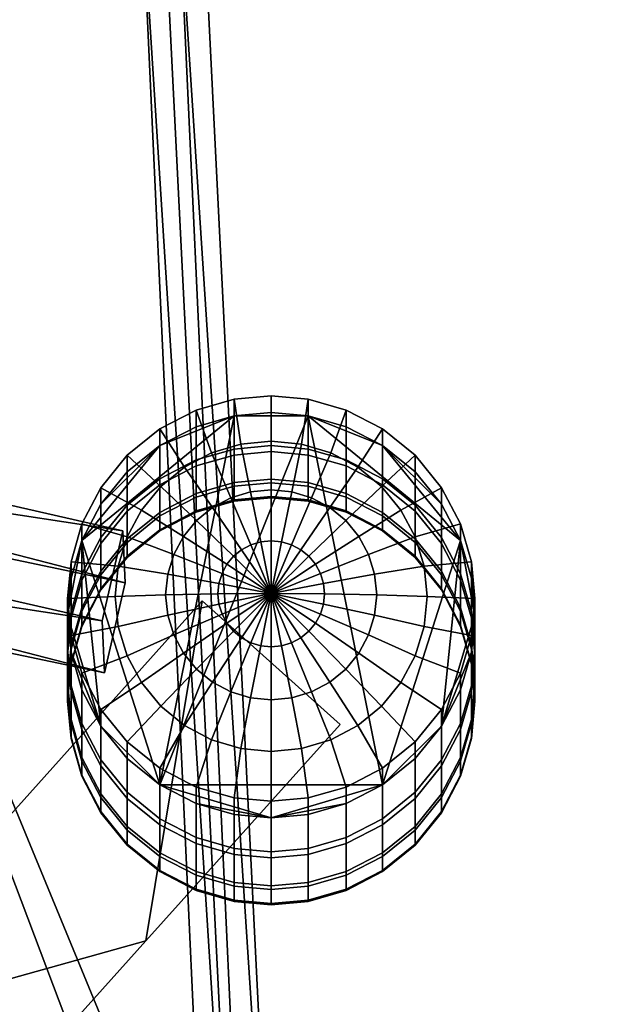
# Model space of a CAD drawing. Header units: millimetres. Extents: x -510 to 510, y -310 to 310.
# Tile 49 of 50: x 478 to 510, y 204 to 257. Entities that reach past the tile are written whole.
import ezdxf

# ---------------------------------------------------------------- set-up
doc = ezdxf.new("R2010")
doc.units = ezdxf.units.MM
for name, color, linetype in [('podnoz', 7, 'Continuous'), ('podnoz dopl', 250, 'Continuous'), ('podnoz kce', 7, 'Continuous')]:
    doc.layers.add(name, color=color, linetype=linetype)

msp = doc.modelspace()

# ---------------------------------------------------------------- meshes
at = {"layer": 'podnoz'}
mesh = msp.add_polyface(dxfattribs=at)
corners = [(420.271, 235.923, 560.546), (420.325, 234.631, 539.586), (456.637, 228.3, 572.165), (482.99, 221.495, 559.608), (456.554, 230.293, 604.493), (482.875, 224.289, 604.931), (457.669, 235.158, 604.196), (456.554, 230.293, 604.493), (482.875, 224.289, 604.931), (483.99, 229.154, 604.634), (457.752, 233.165, 571.868), (456.637, 228.3, 572.165), (456.554, 230.293, 604.493), (457.669, 235.158, 604.196), (421.386, 240.788, 560.249), (420.271, 235.923, 560.546), (456.637, 228.3, 572.165), (457.752, 233.165, 571.868), (421.439, 239.496, 539.288), (420.325, 234.631, 539.586), (420.271, 235.923, 560.546), (421.386, 240.788, 560.249), (484.105, 226.36, 559.311), (482.99, 221.495, 559.608), (420.325, 234.631, 539.586), (421.439, 239.496, 539.288), (421.386, 240.788, 560.249), (457.752, 233.165, 571.868), (421.439, 239.496, 539.288), (484.105, 226.36, 559.311), (457.669, 235.158, 604.196), (483.99, 229.154, 604.634), (481.184, 224.788, 572.913), (481, 222.791, 573.046), (481, 225.5, 607), (481.184, 227.493, 606.815), (481.772, 226.831, 572.776), (481.772, 229.532, 606.626), (481.184, 220.793, 573.179), (481.772, 218.75, 573.316), (481.772, 221.468, 607.374), (481.184, 223.507, 607.185), (481.184, 222.961, 538.952), (481, 220.961, 539.033), (481.772, 225.007, 538.868), (481.184, 218.961, 539.115), (481.184, 222.015, 504.955), (481, 220.014, 504.984), (481.772, 224.062, 504.924), (481.184, 218.012, 505.014), (481.184, 221.949, 470.944), (481, 219.948, 470.922), (481.772, 223.997, 470.967), (481.184, 222.765, 436.944), (481, 220.765, 436.87), (481.772, 224.811, 437.02), (481.184, 224.461, 402.976), (481, 222.463, 402.851), (481.772, 226.504, 403.105), (481.184, 220.465, 402.725), (481.184, 218.765, 436.796), (481.184, 226.597, 374.846), (481, 224.603, 374.668), (481.772, 228.636, 375.027), (481.184, 222.609, 374.491), (481.772, 220.57, 374.31), (481.772, 218.422, 402.596), (481.772, 228.636, 375.027), (481, 224.603, 374.668), (481.184, 226.597, 374.846)]
mesh.append_faces([[corners[k] for k in face] for face in [(0, 1, 2, 2), (3, 2, 1, 1), (4, 2, 5, 5), (3, 5, 2, 2), (6, 7, 8, 9), (10, 11, 12, 13), (14, 15, 16, 17), (18, 19, 20, 21), (22, 23, 24, 25), (26, 27, 28, 28), (29, 28, 27, 27), (30, 31, 27, 27), (29, 27, 31, 31), (32, 33, 34, 35), (36, 32, 35, 37), (38, 39, 40, 41), (33, 38, 41, 34), (42, 43, 33, 32), (44, 42, 32, 36), (43, 45, 38, 33), (46, 47, 43, 42), (48, 46, 42, 44), (47, 49, 45, 43), (50, 51, 47, 46), (52, 50, 46, 48), (53, 54, 51, 50), (55, 53, 50, 52), (56, 57, 54, 53), (58, 56, 53, 55), (57, 59, 60, 54), (61, 62, 57, 56), (63, 61, 56, 58), (64, 65, 66, 59), (62, 64, 59, 57), (67, 68, 69, 69)]])
mesh = msp.add_polyface(dxfattribs=at)
corners = [(487.951, 232.995, 572.365), (485.981, 231.977, 572.433), (485.981, 234.667, 606.149), (487.951, 235.684, 606.054), (489.999, 233.583, 572.325), (489.999, 236.27, 606), (492, 233.766, 572.313), (492, 236.453, 605.983), (487.951, 231.18, 538.616), (485.981, 230.161, 538.658), (489.999, 231.769, 538.592), (492, 231.952, 538.585), (487.951, 230.24, 504.832), (485.981, 229.219, 504.847), (489.999, 230.829, 504.823), (492, 231.012, 504.821), (489.999, 230.764, 471.042), (487.951, 230.175, 471.035), (492, 230.947, 471.044), (487.951, 230.985, 437.248), (485.981, 229.965, 437.21), (485.981, 229.154, 471.024), (489.999, 231.574, 437.27), (492, 231.757, 437.276), (485.981, 231.652, 403.429), (484.222, 230.226, 403.339), (484.222, 228.538, 437.157), (487.951, 232.671, 403.493), (489.999, 233.258, 403.53), (492, 233.441, 403.541), (485.981, 233.774, 375.484), (484.222, 232.351, 375.358), (487.951, 234.791, 375.575), (489.999, 235.377, 375.627), (492, 235.56, 375.643), (490.356, 233.848, 607.525), (492, 234.009, 607.51), (492, 236.453, 605.983), (489.999, 236.27, 606), (490.888, 231.274, 608.71), (492, 231.383, 608.7), (488.776, 233.37, 607.57), (487.951, 235.684, 606.054), (489.818, 230.951, 608.74), (490.899, 228.405, 609.551), (491.439, 228.568, 609.535), (487.319, 232.595, 607.642), (485.981, 234.667, 606.149), (488.833, 230.427, 608.789), (486.042, 231.552, 607.739), (484.222, 233.245, 606.281), (487.969, 229.721, 608.854), (487.26, 228.86, 608.934), (484.995, 230.28, 607.857), (485.981, 215.433, 373.852), (489.999, 235.377, 375.627), (494.001, 235.377, 375.627), (485.981, 233.774, 375.484), (487.951, 234.791, 375.575), (481.772, 228.636, 375.027)]
mesh.append_faces([[corners[k] for k in face] for face in [(0, 1, 2, 3), (4, 0, 3, 5), (6, 4, 5, 7), (8, 9, 1, 0), (10, 8, 0, 4), (11, 10, 4, 6), (12, 13, 9, 8), (14, 12, 8, 10), (15, 14, 10, 11), (16, 17, 12, 14), (18, 16, 14, 15), (19, 20, 21, 17), (22, 19, 17, 16), (23, 22, 16, 18), (24, 25, 26, 20), (27, 24, 20, 19), (28, 27, 19, 22), (29, 28, 22, 23), (30, 31, 25, 24), (32, 30, 24, 27), (33, 32, 27, 28), (34, 33, 28, 29), (35, 36, 37, 38), (39, 40, 36, 35), (41, 35, 38, 42), (43, 39, 35, 41), (44, 45, 39, 43), (46, 41, 42, 47), (48, 43, 41, 46), (49, 46, 47, 50), (51, 48, 46, 49), (52, 51, 49, 53), (54, 55, 56, 56), (57, 58, 55, 55), (55, 59, 57, 57)]])
mesh = msp.add_polyface(dxfattribs=at)
corners = [(494.001, 233.583, 572.325), (492, 233.766, 572.313), (492, 236.453, 605.983), (494.001, 236.27, 606), (496.049, 232.995, 572.365), (496.049, 235.684, 606.054), (494.001, 231.769, 538.592), (492, 231.952, 538.585), (496.049, 231.18, 538.616), (494.001, 230.829, 504.823), (492, 231.012, 504.821), (496.049, 230.24, 504.832), (494.001, 230.764, 471.042), (492, 230.947, 471.044), (496.049, 230.175, 471.035), (494.001, 231.574, 437.27), (492, 231.757, 437.276), (496.049, 230.985, 437.248), (494.001, 233.258, 403.53), (492, 233.441, 403.541), (496.049, 232.671, 403.493), (494.001, 235.377, 375.627), (492, 235.56, 375.643), (496.049, 234.791, 375.575), (494.391, 227.351, 609.649), (494.657, 226.855, 609.695), (497.267, 227.879, 609.025), (496.74, 228.86, 608.934), (494.034, 227.785, 609.608), (496.031, 229.721, 608.854), (492, 225.777, 609.987), (495.167, 230.427, 608.789), (497.958, 231.552, 607.739), (496.681, 232.595, 607.642), (493.598, 228.141, 609.575), (495.224, 233.37, 607.57), (498.019, 234.667, 606.149), (496.049, 235.684, 606.054), (494.182, 230.951, 608.74), (493.101, 228.405, 609.551), (493.644, 233.848, 607.525), (494.001, 236.27, 606), (493.112, 231.274, 608.71), (492.561, 228.568, 609.535), (492, 234.009, 607.51), (492, 236.453, 605.983), (492, 231.383, 608.7), (492, 228.624, 609.53), (491.439, 228.568, 609.535), (490.888, 231.274, 608.71), (492, 235.56, 375.643), (494.001, 235.377, 375.627), (489.999, 235.377, 375.627)]
mesh.append_faces([[corners[k] for k in face] for face in [(0, 1, 2, 3), (4, 0, 3, 5), (6, 7, 1, 0), (8, 6, 0, 4), (9, 10, 7, 6), (11, 9, 6, 8), (12, 13, 10, 9), (14, 12, 9, 11), (15, 16, 13, 12), (17, 15, 12, 14), (18, 19, 16, 15), (20, 18, 15, 17), (21, 22, 19, 18), (23, 21, 18, 20), (24, 25, 26, 27), (28, 24, 27, 29), (30, 24, 28, 28), (31, 29, 32, 33), (34, 28, 29, 31), (30, 28, 34, 34), (35, 33, 36, 37), (38, 31, 33, 35), (39, 34, 31, 38), (30, 34, 39, 39), (40, 35, 37, 41), (42, 38, 35, 40), (43, 39, 38, 42), (30, 39, 43, 43), (44, 40, 41, 45), (46, 42, 40, 44), (47, 43, 42, 46), (30, 43, 47, 47), (48, 47, 46, 49), (30, 47, 48, 48), (50, 51, 52, 52)]])
mesh = msp.add_polyface(dxfattribs=at)
corners = [(487.951, 230.175, 471.035), (485.981, 229.154, 471.024), (485.981, 229.219, 504.847), (487.951, 230.24, 504.832), (489.179, 225.201, 609.848), (489.124, 225.76, 609.796), (486.299, 225.707, 609.227), (486.409, 224.6, 609.33), (492, 225.777, 609.987), (486.733, 223.535, 609.429), (483.737, 223.983, 608.441), (484.216, 222.41, 608.587), (489.343, 224.664, 609.898), (487.26, 222.553, 609.52), (484.995, 220.959, 608.722), (489.609, 224.169, 609.944), (487.969, 221.693, 609.6), (486.042, 219.688, 608.84), (489.966, 223.735, 609.984), (488.833, 220.987, 609.665), (487.319, 218.645, 608.937), (490.402, 223.379, 610.017), (489.818, 220.462, 609.714), (488.776, 217.87, 609.009), (490.899, 223.114, 610.042), (491.439, 222.951, 610.057), (490.888, 220.14, 609.744), (491.439, 228.568, 609.535), (490.899, 228.405, 609.551), (490.402, 228.141, 609.575), (489.818, 230.951, 608.74), (488.833, 230.427, 608.789), (489.966, 227.785, 609.608), (487.969, 229.721, 608.854), (489.609, 227.351, 609.649), (487.26, 228.86, 608.934), (486.733, 227.879, 609.025), (484.995, 230.28, 607.857), (484.216, 228.83, 607.991), (489.343, 226.855, 609.695), (486.409, 226.814, 609.124), (483.737, 227.256, 608.137), (489.179, 226.318, 609.744), (485.981, 215.433, 373.852), (481.772, 228.636, 375.027), (489.999, 235.377, 375.627)]
mesh.append_faces([[corners[k] for k in face] for face in [(0, 1, 2, 3), (4, 5, 6, 7), (8, 5, 4, 4), (9, 7, 10, 11), (12, 4, 7, 9), (8, 4, 12, 12), (13, 9, 11, 14), (15, 12, 9, 13), (8, 12, 15, 15), (16, 13, 14, 17), (18, 15, 13, 16), (8, 15, 18, 18), (19, 16, 17, 20), (21, 18, 16, 19), (8, 18, 21, 21), (22, 19, 20, 23), (24, 21, 19, 22), (8, 21, 24, 24), (25, 24, 22, 26), (8, 27, 28, 28), (29, 28, 30, 31), (8, 28, 29, 29), (32, 29, 31, 33), (8, 29, 32, 32), (34, 32, 33, 35), (8, 32, 34, 34), (36, 35, 37, 38), (39, 34, 35, 36), (8, 34, 39, 39), (40, 36, 38, 41), (42, 39, 36, 40), (8, 39, 42, 42), (5, 42, 40, 6), (8, 42, 5, 5), (43, 44, 45, 45)]])
mesh = msp.add_polyface(dxfattribs=at)
corners = [(488.279, 225.373, 409.636), (495.721, 218.693, 397.789), (495.721, 218.693, 385.216), (488.279, 225.373, 384.485), (495.721, 218.693, 410.362), (492, 225.777, 609.987), (490.899, 223.114, 610.042), (491.439, 222.951, 610.057), (492, 222.896, 610.062), (490.888, 220.14, 609.744), (492, 220.03, 609.754), (492.561, 222.951, 610.057), (493.112, 220.14, 609.744), (493.101, 223.114, 610.042), (494.182, 220.462, 609.714), (495.167, 220.987, 609.665), (495.224, 217.87, 609.009), (496.681, 218.645, 608.937), (493.598, 223.379, 610.017), (496.031, 221.693, 609.6), (497.958, 219.688, 608.84), (494.034, 223.735, 609.984), (499.005, 220.959, 608.722), (499.778, 217.755, 607.719), (501.207, 219.507, 607.557), (496.74, 222.553, 609.52), (494.391, 224.169, 609.944), (497.267, 223.535, 609.429), (499.784, 222.41, 608.587), (494.657, 224.664, 609.898), (497.591, 224.6, 609.33), (500.263, 223.983, 608.441), (494.821, 225.201, 609.848), (497.701, 225.707, 609.227), (500.425, 225.62, 608.289), (494.876, 225.76, 609.796), (497.591, 226.814, 609.124), (500.263, 227.256, 608.137), (494.821, 226.318, 609.744), (494.657, 226.855, 609.695), (497.267, 227.879, 609.025), (494.391, 227.351, 609.649), (498.019, 215.433, 373.852), (485.981, 215.433, 373.852), (494.001, 235.377, 375.627)]
mesh.append_faces([[corners[k] for k in face] for face in [(0, 1, 2, 3), (0, 4, 1, 1), (5, 6, 7, 7), (8, 7, 9, 10), (5, 7, 8, 8), (11, 8, 10, 12), (5, 8, 11, 11), (13, 11, 12, 14), (5, 11, 13, 13), (15, 14, 16, 17), (18, 13, 14, 15), (5, 13, 18, 18), (19, 15, 17, 20), (21, 18, 15, 19), (5, 18, 21, 21), (22, 20, 23, 24), (25, 19, 20, 22), (26, 21, 19, 25), (5, 21, 26, 26), (27, 25, 22, 28), (29, 26, 25, 27), (5, 26, 29, 29), (30, 27, 28, 31), (32, 29, 27, 30), (5, 29, 32, 32), (33, 30, 31, 34), (35, 32, 30, 33), (5, 32, 35, 35), (36, 33, 34, 37), (38, 35, 33, 36), (5, 35, 38, 38), (39, 38, 36, 40), (5, 38, 39, 39), (5, 39, 41, 41), (42, 43, 44, 44)]])
mesh = msp.add_polyface(dxfattribs=at)
corners = [(498.019, 231.977, 572.433), (496.049, 232.995, 572.365), (496.049, 235.684, 606.054), (498.019, 234.667, 606.149), (499.778, 230.551, 572.528), (499.778, 233.245, 606.281), (501.207, 228.796, 572.645), (501.207, 231.494, 606.443), (502.228, 226.831, 572.776), (502.228, 229.532, 606.626), (502.816, 224.788, 572.913), (502.816, 227.493, 606.815), (498.019, 230.161, 538.658), (496.049, 231.18, 538.616), (499.778, 228.733, 538.716), (501.207, 226.976, 538.788), (498.019, 229.219, 504.847), (496.049, 230.24, 504.832), (499.778, 227.791, 504.869), (501.207, 226.032, 504.895), (498.019, 229.154, 471.024), (496.049, 230.175, 471.035), (499.778, 227.726, 471.008), (498.019, 229.965, 437.21), (496.049, 230.985, 437.248), (499.778, 228.538, 437.157), (501.207, 226.78, 437.092), (501.207, 225.967, 470.989), (498.019, 231.652, 403.429), (496.049, 232.671, 403.493), (499.778, 230.226, 403.339), (501.207, 228.471, 403.229), (498.019, 233.774, 375.484), (496.049, 234.791, 375.575), (499.778, 232.351, 375.358), (501.207, 230.599, 375.202), (502.228, 228.636, 375.027), (502.228, 226.504, 403.105), (499.784, 228.83, 607.991), (500.263, 227.256, 608.137), (502.816, 227.493, 606.815), (502.228, 229.532, 606.626), (497.267, 227.879, 609.025), (497.591, 226.814, 609.124), (499.005, 230.28, 607.857), (501.207, 231.494, 606.443), (496.74, 228.86, 608.934), (497.958, 231.552, 607.739), (499.778, 233.245, 606.281), (496.031, 229.721, 608.854), (496.681, 232.595, 607.642), (498.019, 234.667, 606.149), (502.228, 228.636, 375.027), (498.019, 215.433, 373.852), (494.001, 235.377, 375.627), (498.019, 233.774, 375.484), (501.207, 230.599, 375.202), (499.778, 232.351, 375.358), (496.049, 234.791, 375.575)]
mesh.append_faces([[corners[k] for k in face] for face in [(0, 1, 2, 3), (4, 0, 3, 5), (6, 4, 5, 7), (8, 6, 7, 9), (10, 8, 9, 11), (12, 13, 1, 0), (14, 12, 0, 4), (15, 14, 4, 6), (16, 17, 13, 12), (18, 16, 12, 14), (19, 18, 14, 15), (20, 21, 17, 16), (22, 20, 16, 18), (23, 24, 21, 20), (25, 23, 20, 22), (26, 25, 22, 27), (28, 29, 24, 23), (30, 28, 23, 25), (31, 30, 25, 26), (32, 33, 29, 28), (34, 32, 28, 30), (35, 34, 30, 31), (36, 35, 31, 37), (38, 39, 40, 41), (42, 43, 39, 38), (44, 38, 41, 45), (46, 42, 38, 44), (47, 44, 45, 48), (49, 46, 44, 47), (50, 47, 48, 51), (52, 53, 54, 54), (55, 56, 52, 52), (56, 55, 57, 57), (54, 58, 55, 55), (55, 52, 54, 54)]])
mesh = msp.add_polyface(dxfattribs=at)
corners = [(483.99, 229.154, 604.634), (482.875, 224.289, 604.931), (482.99, 221.495, 559.608), (484.105, 226.36, 559.311), (482.793, 228.796, 572.645), (481.772, 226.831, 572.776), (481.772, 229.532, 606.626), (482.793, 231.494, 606.443), (484.222, 230.551, 572.528), (484.222, 233.245, 606.281), (485.981, 231.977, 572.433), (485.981, 234.667, 606.149), (482.793, 226.976, 538.788), (481.772, 225.007, 538.868), (484.222, 228.733, 538.716), (485.981, 230.161, 538.658), (482.793, 226.032, 504.895), (481.772, 224.062, 504.924), (484.222, 227.791, 504.869), (485.981, 229.219, 504.847), (482.793, 225.967, 470.989), (481.772, 223.997, 470.967), (484.222, 227.726, 471.008), (485.981, 229.154, 471.024), (482.793, 226.78, 437.092), (481.772, 224.811, 437.02), (484.222, 228.538, 437.157), (485.981, 229.965, 437.21), (482.793, 228.471, 403.229), (481.772, 226.504, 403.105), (484.222, 230.226, 403.339), (482.793, 230.599, 375.202), (481.772, 228.636, 375.027), (484.222, 232.351, 375.358), (483.737, 223.983, 608.441), (483.575, 225.62, 608.289), (481, 225.5, 607), (481.184, 223.507, 607.185), (486.409, 224.6, 609.33), (486.299, 225.707, 609.227), (484.216, 222.41, 608.587), (481.772, 221.468, 607.374), (484.995, 220.959, 608.722), (482.793, 219.507, 607.557), (484.995, 230.28, 607.857), (486.042, 231.552, 607.739), (484.222, 233.245, 606.281), (482.793, 231.494, 606.443), (484.216, 228.83, 607.991), (481.772, 229.532, 606.626), (483.737, 227.256, 608.137), (481.184, 227.493, 606.815), (486.409, 226.814, 609.124), (482.793, 218.607, 374.135), (481.772, 220.57, 374.31), (481.184, 222.609, 374.491), (481.772, 228.636, 375.027), (485.981, 215.433, 373.852), (481, 224.603, 374.668), (482.793, 230.599, 375.202), (485.981, 233.774, 375.484), (484.222, 232.351, 375.358)]
mesh.append_faces([[corners[k] for k in face] for face in [(0, 1, 2, 3), (4, 5, 6, 7), (8, 4, 7, 9), (10, 8, 9, 11), (12, 13, 5, 4), (14, 12, 4, 8), (15, 14, 8, 10), (16, 17, 13, 12), (18, 16, 12, 14), (19, 18, 14, 15), (20, 21, 17, 16), (22, 20, 16, 18), (23, 22, 18, 19), (24, 25, 21, 20), (26, 24, 20, 22), (27, 26, 22, 23), (28, 29, 25, 24), (30, 28, 24, 26), (31, 32, 29, 28), (33, 31, 28, 30), (34, 35, 36, 37), (38, 39, 35, 34), (40, 34, 37, 41), (42, 40, 41, 43), (44, 45, 46, 47), (48, 44, 47, 49), (50, 48, 49, 51), (35, 50, 51, 36), (39, 52, 50, 35), (53, 54, 55, 55), (53, 56, 57, 57), (53, 55, 58, 58), (56, 59, 60, 60), (56, 53, 58, 58), (60, 59, 61, 61)]])
mesh = msp.add_polyface(dxfattribs=at)
corners = [(503, 222.791, 573.046), (502.816, 224.788, 572.913), (502.816, 227.493, 606.815), (503, 225.5, 607), (502.816, 220.793, 573.179), (502.816, 223.507, 607.185), (502.228, 218.75, 573.316), (502.228, 221.468, 607.374), (502.228, 225.007, 538.868), (501.207, 226.976, 538.788), (501.207, 228.796, 572.645), (502.228, 226.831, 572.776), (502.816, 222.961, 538.952), (503, 220.961, 539.033), (502.816, 218.961, 539.115), (502.228, 224.062, 504.924), (501.207, 226.032, 504.895), (502.816, 222.015, 504.955), (503, 220.014, 504.984), (502.816, 218.012, 505.014), (501.207, 225.967, 470.989), (499.778, 227.726, 471.008), (499.778, 227.791, 504.869), (502.228, 223.997, 470.967), (502.816, 221.949, 470.944), (503, 219.948, 470.922), (502.228, 224.811, 437.02), (501.207, 226.78, 437.092), (502.816, 222.765, 436.944), (503, 220.765, 436.87), (502.228, 226.504, 403.105), (501.207, 228.471, 403.229), (502.816, 224.461, 402.976), (503, 222.463, 402.851), (502.816, 220.465, 402.725), (502.816, 218.765, 436.796), (502.816, 226.597, 374.846), (502.228, 228.636, 375.027), (503, 224.603, 374.668), (502.816, 222.609, 374.491), (502.228, 220.57, 374.31), (502.228, 218.422, 402.596), (499.784, 222.41, 608.587), (499.005, 220.959, 608.722), (501.207, 219.507, 607.557), (502.228, 221.468, 607.374), (500.263, 223.983, 608.441), (502.816, 223.507, 607.185), (500.425, 225.62, 608.289), (503, 225.5, 607), (500.263, 227.256, 608.137), (502.816, 227.493, 606.815), (501.207, 218.607, 374.135), (503, 224.603, 374.668), (502.816, 222.609, 374.491), (502.228, 220.57, 374.31), (498.019, 215.433, 373.852), (502.228, 228.636, 375.027), (502.816, 226.597, 374.846)]
mesh.append_faces([[corners[k] for k in face] for face in [(0, 1, 2, 3), (4, 0, 3, 5), (6, 4, 5, 7), (8, 9, 10, 11), (12, 8, 11, 1), (13, 12, 1, 0), (14, 13, 0, 4), (15, 16, 9, 8), (17, 15, 8, 12), (18, 17, 12, 13), (19, 18, 13, 14), (20, 21, 22, 16), (23, 20, 16, 15), (24, 23, 15, 17), (25, 24, 17, 18), (26, 27, 20, 23), (28, 26, 23, 24), (29, 28, 24, 25), (30, 31, 27, 26), (32, 30, 26, 28), (33, 32, 28, 29), (34, 33, 29, 35), (36, 37, 30, 32), (38, 36, 32, 33), (39, 38, 33, 34), (40, 39, 34, 41), (42, 43, 44, 45), (46, 42, 45, 47), (48, 46, 47, 49), (50, 48, 49, 51), (52, 53, 54, 54), (54, 55, 52, 52), (56, 57, 52, 52), (57, 53, 52, 52), (58, 53, 57, 57)]])
mesh = msp.add_polyface(dxfattribs=at)
corners = [(474.741, 195.322, 387.68), (485.232, 207.008, 386.466), (485.232, 207.008, 411.604), (474.741, 195.322, 412.81), (471.012, 190.313, 388.19), (467.3, 202.002, 412.125), (485.232, 207.008, 411.604), (488.279, 225.373, 409.636), (471.012, 190.313, 413.317), (474.741, 195.322, 412.81), (464.738, 198.872, 412.448), (462.479, 195.528, 412.789), (467.3, 202.002, 386.99), (488.279, 225.373, 384.485), (485.232, 207.008, 386.466), (474.741, 195.322, 387.68), (471.012, 190.313, 388.19), (464.738, 198.872, 387.315), (462.479, 195.528, 387.659), (467.3, 202.002, 386.99), (464.738, 198.872, 387.315), (464.738, 198.872, 412.448), (467.3, 202.002, 412.125), (462.479, 195.528, 387.659), (460.535, 191.993, 388.02), (460.535, 191.993, 413.148), (462.479, 195.528, 412.789), (488.279, 225.373, 384.485), (488.279, 225.373, 409.636), (482.793, 216.784, 573.447), (484.222, 215.029, 573.564), (484.222, 217.755, 607.719), (482.793, 219.507, 607.557), (481.772, 218.75, 573.316), (481.772, 221.468, 607.374), (482.793, 214.947, 539.279), (484.222, 213.189, 539.35), (481.772, 216.916, 539.198), (481.184, 218.961, 539.115), (481.184, 220.793, 573.179), (482.793, 213.995, 505.074), (484.222, 212.236, 505.1), (481.772, 215.965, 505.045), (481.184, 218.012, 505.014), (482.793, 213.929, 470.856), (484.222, 212.17, 470.837), (481.772, 215.899, 470.878), (481.184, 217.946, 470.9), (481, 219.948, 470.922), (481, 220.014, 504.984), (481.772, 216.718, 436.721), (482.793, 214.75, 436.648), (481.184, 218.765, 436.796), (481, 220.765, 436.87), (481.772, 218.422, 402.596), (482.793, 216.456, 402.473), (481.184, 220.465, 402.725), (481.772, 220.57, 374.31), (482.793, 218.607, 374.135)]
mesh.append_faces([[corners[k] for k in face] for face in [(0, 1, 2, 2), (0, 2, 3, 3), (4, 0, 3, 3), (5, 6, 7, 7), (5, 8, 9, 9), (6, 5, 9, 9), (8, 5, 10, 10), (11, 8, 10, 10), (12, 13, 14, 14), (12, 15, 16, 16), (14, 15, 12, 12), (16, 17, 12, 12), (18, 17, 16, 16), (19, 20, 21, 22), (23, 24, 25, 26), (27, 19, 22, 28), (20, 23, 26, 21), (29, 30, 31, 32), (33, 29, 32, 34), (35, 36, 30, 29), (37, 35, 29, 33), (38, 37, 33, 39), (40, 41, 36, 35), (42, 40, 35, 37), (43, 42, 37, 38), (44, 45, 41, 40), (46, 44, 40, 42), (47, 46, 42, 43), (48, 47, 43, 49), (50, 51, 44, 46), (52, 50, 46, 47), (53, 52, 47, 48), (54, 55, 51, 50), (56, 54, 50, 52), (57, 58, 55, 54)]])
mesh = msp.add_polyface(dxfattribs=at)
corners = [(485.232, 207.008, 411.604), (485.232, 207.008, 386.466), (495.721, 218.693, 397.789), (488.279, 225.373, 384.485), (495.721, 218.693, 385.216), (485.232, 207.008, 386.466), (489.999, 211.998, 573.767), (492, 211.815, 573.779), (492, 214.547, 608.017), (489.999, 214.73, 608), (487.951, 212.585, 573.728), (487.951, 215.316, 607.946), (485.981, 213.604, 573.66), (485.981, 216.333, 607.851), (484.222, 215.029, 573.564), (484.222, 217.755, 607.719), (487.951, 210.742, 539.45), (489.999, 210.154, 539.474), (485.981, 211.762, 539.409), (484.222, 213.189, 539.35), (487.951, 209.787, 505.136), (489.999, 209.198, 505.145), (485.981, 210.808, 505.121), (484.222, 212.236, 505.1), (487.951, 209.721, 470.81), (489.999, 209.132, 470.803), (485.981, 210.741, 470.821), (484.222, 212.17, 470.837), (487.951, 210.544, 436.492), (489.999, 209.956, 436.471), (485.981, 211.564, 436.53), (484.222, 212.992, 436.583), (482.793, 214.75, 436.648), (482.793, 213.929, 470.856), (487.951, 212.256, 402.208), (489.999, 211.668, 402.171), (485.981, 213.274, 402.272), (484.222, 214.7, 402.362), (482.793, 216.456, 402.473), (487.951, 214.416, 373.762), (489.999, 213.829, 373.71), (485.981, 215.433, 373.852), (484.222, 216.855, 373.979), (482.793, 218.607, 374.135), (486.042, 219.688, 608.84), (484.995, 220.959, 608.722), (482.793, 219.507, 607.557), (484.222, 217.755, 607.719), (487.319, 218.645, 608.937), (485.981, 216.333, 607.851), (488.776, 217.87, 609.009), (487.951, 215.316, 607.946), (490.356, 217.392, 609.053), (489.999, 214.73, 608), (490.888, 220.14, 609.744), (489.818, 220.462, 609.714), (487.951, 214.416, 373.762), (492, 213.646, 373.694), (489.999, 213.829, 373.71), (485.981, 215.433, 373.852), (482.793, 218.607, 374.135), (484.222, 216.855, 373.979)]
mesh.append_faces([[corners[k] for k in face] for face in [(0, 1, 2, 2), (3, 4, 5, 5), (6, 7, 8, 9), (10, 6, 9, 11), (12, 10, 11, 13), (14, 12, 13, 15), (16, 17, 6, 10), (18, 16, 10, 12), (19, 18, 12, 14), (20, 21, 17, 16), (22, 20, 16, 18), (23, 22, 18, 19), (24, 25, 21, 20), (26, 24, 20, 22), (27, 26, 22, 23), (28, 29, 25, 24), (30, 28, 24, 26), (31, 30, 26, 27), (32, 31, 27, 33), (34, 35, 29, 28), (36, 34, 28, 30), (37, 36, 30, 31), (38, 37, 31, 32), (39, 40, 35, 34), (41, 39, 34, 36), (42, 41, 36, 37), (43, 42, 37, 38), (44, 45, 46, 47), (48, 44, 47, 49), (50, 48, 49, 51), (52, 50, 51, 53), (54, 55, 50, 52), (56, 57, 58, 58), (57, 56, 59, 59), (60, 59, 61, 61)]])
mesh = msp.add_polyface(dxfattribs=at)
corners = [(485.232, 207.008, 386.466), (495.721, 218.693, 385.216), (495.721, 218.693, 397.789), (485.232, 207.008, 411.604), (495.721, 218.693, 410.362), (488.279, 225.373, 409.636), (485.232, 207.008, 411.604), (495.721, 218.693, 410.362), (496.049, 212.585, 573.728), (498.019, 213.604, 573.66), (498.019, 216.333, 607.851), (496.049, 215.316, 607.946), (494.001, 211.998, 573.767), (494.001, 214.73, 608), (492, 211.815, 573.779), (492, 214.547, 608.017), (496.049, 210.742, 539.45), (498.019, 211.762, 539.409), (494.001, 210.154, 539.474), (492, 209.97, 539.482), (489.999, 210.154, 539.474), (489.999, 211.998, 573.767), (494.001, 209.198, 505.145), (496.049, 209.787, 505.136), (492, 209.015, 505.148), (489.999, 209.198, 505.145), (494.001, 209.132, 470.803), (496.049, 209.721, 470.81), (492, 208.948, 470.801), (489.999, 209.132, 470.803), (494.001, 209.956, 436.471), (496.049, 210.544, 436.492), (492, 209.772, 436.464), (489.999, 209.956, 436.471), (494.001, 211.668, 402.171), (496.049, 212.256, 402.208), (492, 211.485, 402.16), (489.999, 211.668, 402.171), (494.001, 213.829, 373.71), (496.049, 214.416, 373.762), (492, 213.646, 373.694), (489.999, 213.829, 373.71), (492, 217.231, 609.068), (490.356, 217.392, 609.053), (489.999, 214.73, 608), (492, 214.547, 608.017), (492, 220.03, 609.754), (490.888, 220.14, 609.744), (493.644, 217.392, 609.053), (494.001, 214.73, 608), (493.112, 220.14, 609.744), (495.224, 217.87, 609.009), (496.049, 215.316, 607.946), (494.182, 220.462, 609.714), (496.681, 218.645, 608.937), (498.019, 216.333, 607.851), (496.049, 214.416, 373.762), (492, 213.646, 373.694), (498.019, 215.433, 373.852), (494.001, 213.829, 373.71), (485.981, 215.433, 373.852)]
mesh.append_faces([[corners[k] for k in face] for face in [(0, 1, 2, 2), (3, 2, 4, 4), (5, 6, 7, 7), (8, 9, 10, 11), (12, 8, 11, 13), (14, 12, 13, 15), (16, 17, 9, 8), (18, 16, 8, 12), (19, 18, 12, 14), (20, 19, 14, 21), (22, 23, 16, 18), (24, 22, 18, 19), (25, 24, 19, 20), (26, 27, 23, 22), (28, 26, 22, 24), (29, 28, 24, 25), (30, 31, 27, 26), (32, 30, 26, 28), (33, 32, 28, 29), (34, 35, 31, 30), (36, 34, 30, 32), (37, 36, 32, 33), (38, 39, 35, 34), (40, 38, 34, 36), (41, 40, 36, 37), (42, 43, 44, 45), (46, 47, 43, 42), (48, 42, 45, 49), (50, 46, 42, 48), (51, 48, 49, 52), (53, 50, 48, 51), (54, 51, 52, 55), (56, 57, 58, 58), (56, 59, 57, 57), (57, 60, 58, 58)]])
mesh = msp.add_polyface(dxfattribs=at)
corners = [(501.207, 216.784, 573.447), (502.228, 218.75, 573.316), (502.228, 221.468, 607.374), (501.207, 219.507, 607.557), (499.778, 215.029, 573.564), (499.778, 217.755, 607.719), (498.019, 213.604, 573.66), (498.019, 216.333, 607.851), (502.228, 216.916, 539.198), (502.816, 218.961, 539.115), (502.816, 220.793, 573.179), (501.207, 214.947, 539.279), (499.778, 213.189, 539.35), (498.019, 211.762, 539.409), (502.228, 215.965, 505.045), (502.816, 218.012, 505.014), (501.207, 213.995, 505.074), (499.778, 212.236, 505.1), (498.019, 210.808, 505.121), (496.049, 209.787, 505.136), (496.049, 210.742, 539.45), (502.816, 217.946, 470.9), (503, 219.948, 470.922), (503, 220.014, 504.984), (502.228, 215.899, 470.878), (501.207, 213.929, 470.856), (499.778, 212.17, 470.837), (498.019, 210.741, 470.821), (496.049, 209.721, 470.81), (502.816, 218.765, 436.796), (503, 220.765, 436.87), (502.228, 216.718, 436.721), (501.207, 214.75, 436.648), (499.778, 212.992, 436.583), (498.019, 211.564, 436.53), (496.049, 210.544, 436.492), (502.228, 218.422, 402.596), (502.816, 220.465, 402.725), (501.207, 216.456, 402.473), (499.778, 214.7, 402.362), (498.019, 213.274, 402.272), (496.049, 212.256, 402.208), (501.207, 218.607, 374.135), (502.228, 220.57, 374.31), (499.778, 216.855, 373.979), (498.019, 215.433, 373.852), (496.049, 214.416, 373.762), (497.958, 219.688, 608.84), (496.681, 218.645, 608.937), (498.019, 216.333, 607.851), (499.778, 217.755, 607.719), (501.207, 218.607, 374.135), (499.778, 216.855, 373.979), (498.019, 215.433, 373.852)]
mesh.append_faces([[corners[k] for k in face] for face in [(0, 1, 2, 3), (4, 0, 3, 5), (6, 4, 5, 7), (8, 9, 10, 1), (11, 8, 1, 0), (12, 11, 0, 4), (13, 12, 4, 6), (14, 15, 9, 8), (16, 14, 8, 11), (17, 16, 11, 12), (18, 17, 12, 13), (19, 18, 13, 20), (21, 22, 23, 15), (24, 21, 15, 14), (25, 24, 14, 16), (26, 25, 16, 17), (27, 26, 17, 18), (28, 27, 18, 19), (29, 30, 22, 21), (31, 29, 21, 24), (32, 31, 24, 25), (33, 32, 25, 26), (34, 33, 26, 27), (35, 34, 27, 28), (36, 37, 29, 31), (38, 36, 31, 32), (39, 38, 32, 33), (40, 39, 33, 34), (41, 40, 34, 35), (42, 43, 36, 38), (44, 42, 38, 39), (45, 44, 39, 40), (46, 45, 40, 41), (47, 48, 49, 50), (51, 52, 53, 53)]])
at = {"layer": 'podnoz dopl'}
mesh = msp.add_polyface(dxfattribs=at)
corners = [(437, -39.487, 379), (437, 39.487, 379), (437, -33.721, 387), (437, 0, 392), (437, 33.721, 387), (437, -39.487, 379), (497, -39.487, 379), (437, -33.721, 387), (497, -33.721, 387), (437, 39.487, 379), (497, 39.487, 379), (437, -39.487, 379), (497, -39.487, 379), (437, 33.721, 387), (497, 33.721, 387), (437, 39.487, 379), (497, 39.487, 379), (437, 0, 392), (497, 0, 392), (437, 33.721, 387), (497, 33.721, 387), (437, -33.721, 387), (497, -33.721, 387), (437, 0, 392), (497, 0, 392), (497, -39.487, 379), (497, 39.487, 379), (497, -33.721, 387), (497, 33.721, 387), (497, 0, 392), (491, 293.748, 26), (491, 257.748, 26), (443, 293.748, 26), (443, 257.748, 26), (443, 270, 9), (491, 270, 9), (443, 257.748, 26), (491, 257.748, 26), (491, 270, 9), (491, 306, 9), (491, 257.748, 26), (491, 293.748, 26), (491, 306, 9), (443, 306, 9), (491, 293.748, 26), (443, 293.748, 26), (443, 306, 9), (443, 270, 9), (443, 293.748, 26), (443, 257.748, 26), (495, 270), (439, 270), (439, 305), (495, 305), (444, 310), (490, 310), (439.351, 306.841), (440.464, 308.536), (442.16, 309.649), (491.84, 309.649), (493.536, 308.536), (494.649, 306.841), (439, 270), (439, 270, 9), (495, 270), (495, 270, 9), (491, 270, 9), (443, 270, 9), (439, 305), (439, 305, 9), (439, 270), (439, 270, 9), (495, 270, 9), (439, 270, 9), (443, 306, 9), (443, 270, 9), (491, 306, 9), (491, 270, 9), (439, 305, 9), (444, 310, 9), (490, 310, 9), (495, 305, 9), (439.351, 306.841, 9), (440.464, 308.536, 9), (442.16, 309.649, 9), (491.84, 309.649, 9), (493.536, 308.536, 9), (494.649, 306.841, 9), (490, 310), (490, 310, 9), (444, 310), (444, 310, 9), (495, 270), (495, 270, 9), (495, 305), (495, 305, 9), (439.351, 306.841, 9), (442.16, 309.649, 9), (439.351, 306.841), (440.464, 308.536), (442.16, 309.649), (440.464, 308.536, 9), (491.84, 309.649), (493.536, 308.536), (494.649, 306.841), (494.649, 306.841, 9), (493.536, 308.536, 9), (491.84, 309.649, 9), (491, -293.747, 26), (491, -257.747, 26), (443, -293.747, 26), (443, -257.747, 26), (443, -270, 9), (491, -270, 9), (443, -257.747, 26), (491, -257.747, 26), (491, -270, 9), (491, -306, 9), (491, -257.747, 26), (491, -293.747, 26), (491, -306, 9), (443, -306, 9), (491, -293.747, 26), (443, -293.747, 26), (443, -306, 9), (443, -270, 9), (443, -293.747, 26), (443, -257.747, 26), (495, -270), (439, -270), (439, -305), (495, -305), (444, -310), (490, -310), (439.351, -306.84), (440.464, -308.536), (442.16, -309.649), (491.84, -309.649), (493.536, -308.536), (494.649, -306.84), (439, -270), (439, -270, 9), (495, -270), (495, -270, 9), (491, -270, 9), (443, -270, 9), (439, -305), (439, -305, 9), (439, -270), (439, -270, 9), (495, -270, 9), (439, -270, 9), (443, -306, 9), (443, -270, 9), (491, -306, 9), (491, -270, 9), (439, -305, 9), (444, -310, 9), (490, -310, 9), (495, -305, 9), (439.351, -306.84, 9), (440.464, -308.536, 9), (442.16, -309.649, 9), (491.84, -309.649, 9), (493.536, -308.536, 9), (494.649, -306.84, 9), (490, -310), (490, -310, 9), (444, -310), (444, -310, 9), (495, -270), (495, -270, 9), (495, -305), (495, -305, 9), (439.351, -306.84, 9), (442.16, -309.649, 9), (439.351, -306.84), (440.464, -308.536), (442.16, -309.649), (440.464, -308.536, 9), (491.84, -309.649), (493.536, -308.536), (494.649, -306.84), (494.649, -306.84, 9), (493.536, -308.536, 9), (491.84, -309.649, 9), (498, 17, 298), (498, -17, 298), (498, -22, 303), (498, -22, 377), (498, -17, 382), (498, 17, 382), (498, 22, 377), (498, 22, 303), (498, -18.914, 298.381), (498, -20.536, 299.464), (498, -21.619, 301.087), (498, -21.619, 378.913), (498, -20.536, 380.536), (498, -18.914, 381.619), (498, 18.914, 381.619), (498, 20.536, 380.536), (498, 21.62, 378.913), (498, 21.62, 301.087), (498, 20.536, 299.464), (498, 18.914, 298.381), (498, 17, 298), (504, 17, 298), (498, -17, 298), (504, -17, 298), (498, -18.914, 298.381), (498, -20.536, 299.464), (498, -21.619, 301.087), (498, -22, 303), (504, -22, 303), (504, -21.649, 301.16), (504, -20.536, 299.464), (504, -18.84, 298.351), (498, -22, 377), (504, -22, 377), (498, -21.619, 378.913), (498, -20.536, 380.536), (498, -18.914, 381.619), (498, -17, 382), (504, -17, 382), (504, -18.84, 381.649), (504, -20.536, 380.536), (504, -21.649, 378.84), (498, 17, 382), (504, 17, 382), (498, 18.914, 381.619), (504, 18.914, 381.619), (498, 20.536, 380.536), (504, 20.536, 380.536), (498, 21.62, 378.913), (504, 21.62, 378.913), (498, 22, 377), (504, 22, 377), (498, 22, 303), (504, 22, 303), (498, 21.62, 301.087), (504, 21.62, 301.087), (498, 20.536, 299.464), (498, 18.914, 298.381), (504, 18.914, 298.381), (504, 20.536, 299.464), (504, -22, 377), (507, -11, 368.5), (504, 22, 303), (507, 11, 311.5), (504, 17, 382), (507, 8.5, 371), (507, -8.5, 371), (504, -17, 382), (507, -9.42, 370.824), (507, -10.268, 370.268), (507, -10.824, 369.42), (504, -21.649, 378.84), (504, -20.536, 380.536), (504, -18.84, 381.649), (507, 11, 368.5), (504, 22, 377), (507, 10.825, 369.42), (507, 10.268, 370.268), (504, 20.536, 380.536), (507, 9.42, 370.824), (504, 18.914, 381.619), (504, 21.62, 378.913), (504, -17, 298), (507, -8.5, 309), (507, -9.42, 309.176), (507, -10.268, 309.732), (507, -10.824, 310.58), (507, -11, 311.5), (504, -22, 303), (504, -21.649, 301.16), (504, -20.536, 299.464), (504, -18.84, 298.351), (507, 10.825, 310.58), (507, 10.268, 309.732), (507, 9.42, 309.176), (507, 8.5, 309), (504, 17, 298), (504, 18.914, 298.381), (504, 20.536, 299.464), (504, 21.62, 301.087), (509.789, 0.773, 360.598), (509.789, -0.773, 360.598), (509.789, -0.773, 319.402), (509.789, 0.773, 319.402), (510, 0, 360), (510, 0, 320)]
mesh.append_faces([[corners[k] for k in face] for face in [(1, 0, 2, 2), (3, 4, 2, 2), (1, 2, 4, 4), (6, 8, 7, 5), (10, 12, 11, 9), (14, 16, 15, 13), (18, 20, 19, 17), (22, 24, 23, 21), (26, 27, 25, 25), (29, 27, 28, 28), (26, 28, 27, 27), (31, 30, 32, 33), (35, 37, 36, 34), (39, 41, 40, 38), (43, 45, 44, 42), (47, 49, 48, 46), (61, 53, 55, 55), (54, 55, 53, 52), (59, 60, 55, 55), (61, 55, 60, 60), (53, 50, 51, 52), (56, 54, 52, 52), (58, 54, 57, 57), (56, 57, 54, 54), (63, 62, 67, 67), (62, 64, 66, 67), (65, 66, 64, 64), (69, 68, 70, 71), (81, 76, 77, 72), (79, 74, 76, 80), (87, 76, 81, 81), (86, 76, 87, 87), (76, 86, 85, 85), (76, 85, 80, 80), (78, 75, 74, 74), (75, 78, 73, 73), (82, 78, 74, 74), (84, 74, 79, 79), (83, 74, 84, 84), (83, 82, 74, 74), (89, 88, 90, 91), (93, 92, 94, 95), (96, 98, 68, 69), (97, 100, 99, 101), (91, 90, 100, 97), (101, 99, 98, 96), (107, 102, 88, 89), (105, 104, 103, 106), (95, 94, 104, 105), (106, 103, 102, 107), (109, 111, 110, 108), (113, 112, 114, 115), (117, 116, 118, 119), (121, 120, 122, 123), (125, 124, 126, 127), (139, 133, 131, 131), (132, 130, 131, 133), (137, 133, 138, 138), (139, 138, 133, 133), (131, 130, 129, 128), (134, 130, 132, 132), (136, 135, 132, 132), (134, 132, 135, 135), (141, 145, 140, 140), (140, 145, 144, 142), (143, 142, 144, 144), (147, 149, 148, 146), (159, 150, 155, 154), (157, 158, 154, 152), (165, 159, 154, 154), (164, 165, 154, 154), (154, 163, 164, 164), (154, 158, 163, 163), (156, 152, 153, 153), (153, 151, 156, 156), (160, 152, 156, 156), (162, 157, 152, 152), (161, 162, 152, 152), (161, 152, 160, 160), (167, 169, 168, 166), (171, 173, 172, 170), (174, 147, 146, 176), (175, 179, 177, 178), (169, 175, 178, 168), (179, 174, 176, 177), (185, 167, 166, 180), (183, 184, 181, 182), (173, 183, 182, 172), (184, 185, 180, 181), (198, 189, 197, 197), (189, 199, 190, 190), (198, 199, 189, 189), (187, 189, 190, 190), (195, 196, 188, 188), (195, 188, 194, 194), (187, 194, 188, 188), (187, 188, 189, 189), (187, 190, 186, 186), (192, 191, 200, 200), (192, 201, 202, 202), (200, 201, 192, 192), (186, 191, 192, 192), (193, 205, 186, 186), (203, 204, 193, 193), (205, 193, 204, 204), (193, 186, 192, 192), (190, 191, 186, 186), (207, 209, 208, 206), (208, 209, 217, 210), (216, 211, 210, 217), (215, 212, 211, 216), (214, 213, 212, 215), (214, 219, 218, 213), (218, 219, 227, 220), (226, 221, 220, 227), (225, 222, 221, 226), (224, 223, 222, 225), (224, 229, 228, 223), (230, 228, 229, 231), (231, 233, 232, 230), (236, 234, 235, 237), (234, 232, 233, 235), (237, 239, 238, 236), (240, 238, 239, 241), (245, 242, 240, 241), (242, 245, 244, 243), (206, 243, 244, 207), (246, 274, 273, 247), (260, 249, 248, 261), (251, 250, 253, 252), (259, 254, 252, 253), (258, 255, 254, 259), (255, 258, 257, 256), (246, 247, 256, 257), (267, 262, 260, 261), (264, 263, 262, 267), (263, 264, 266, 265), (250, 251, 265, 266), (281, 269, 268, 282), (277, 268, 269, 270), (276, 277, 270, 271), (271, 272, 275, 276), (274, 275, 272, 273), (285, 248, 249, 278), (284, 285, 278, 279), (279, 280, 283, 284), (282, 283, 280, 281), (263, 286, 262, 262), (265, 286, 263, 263), (260, 262, 286, 286), (265, 251, 286, 286), (255, 287, 254, 254), (256, 287, 255, 255), (252, 254, 287, 287), (256, 247, 287, 287), (271, 270, 288, 288), (272, 271, 288, 288), (269, 288, 270, 270), (272, 288, 273, 273), (288, 287, 247, 273), (279, 278, 289, 289), (280, 279, 289, 289), (249, 289, 278, 278), (280, 289, 281, 281), (249, 260, 286, 289), (289, 286, 290, 291), (287, 288, 291, 290), (291, 288, 289, 289), (281, 289, 288, 269), (286, 287, 290, 290), (251, 252, 287, 286)]])
at = {"layer": 'podnoz kce'}
mesh = msp.add_polyface(dxfattribs=at)
corners = [(493.101, 29.976, 383), (440.899, 29.976, 383), (440.934, 20, 383), (493.066, 20, 383), (498, 20, 295), (493.066, 20, 383), (495, 20, 385), (440.934, 20, 383), (439, 20, 385), (496, 20, 295), (436, 20, 295), (438, 20, 295), (495, 31, 385), (439, 31, 385), (436, 69.006, 332.269), (498, 69.006, 332.269), (447, 289.748, 26), (487, 289.748, 26), (492.5, 179.376, 179.134), (441.5, 179.376, 179.134), (438, 67.413, 331.058), (493.101, 29.976, 383), (496, 67.413, 331.058), (440.899, 29.976, 383), (490.511, 177.348, 178.529), (449, 287.282, 26), (485, 287.282, 26), (443.489, 177.348, 178.529), (495.97, 21.654, 295), (496, 20, 295), (498, 20, 295), (497.97, 21.654, 295), (495.908, 24.611, 294.684), (497.908, 24.611, 294.684), (495.834, 27.435, 293.751), (497.834, 27.435, 293.751), (495.75, 29.997, 292.243), (497.75, 29.997, 292.243), (497.662, 32.183, 290.227), (495.662, 32.183, 290.227), (485, 263.748, 26), (490.348, 147.965, 158.113), (492.348, 147.965, 158.113), (487, 263.748, 26), (492.5, 179.376, 179.134), (487, 289.748, 26), (487, 263.748, 26), (497.662, 32.183, 290.227), (492.348, 147.965, 158.113), (498, 69.006, 332.269), (497.834, 27.435, 293.751), (497.75, 29.997, 292.243), (497.908, 24.611, 294.684), (497.97, 21.654, 295), (498, 20, 295), (495, 20, 385), (495, 31, 385), (495.908, 24.611, 294.684), (495.834, 27.435, 293.751), (496, 67.413, 331.058), (495.75, 29.997, 292.243), (496, 20, 295), (495.97, 21.654, 295), (485, 263.748, 26), (485, 287.282, 26), (490.511, 177.348, 178.529), (490.348, 147.965, 158.113), (495.662, 32.183, 290.227), (493.101, 29.976, 383), (493.066, 20, 383), (438.092, 24.611, 294.684), (436.092, 24.611, 294.684), (438.166, 27.435, 293.751), (436.166, 27.435, 293.751), (438.25, 29.997, 292.243), (436.25, 29.997, 292.243), (438.338, 32.183, 290.227), (436.338, 32.183, 290.227), (449, 263.748, 26), (447, 263.748, 26), (441.652, 147.965, 158.113), (443.652, 147.965, 158.113), (441.5, 179.376, 179.134), (447, 263.748, 26), (447, 289.748, 26), (436.338, 32.183, 290.227), (441.652, 147.965, 158.113), (436, 69.006, 332.269), (436.166, 27.435, 293.751), (436.25, 29.997, 292.243), (436.092, 24.611, 294.684), (436.03, 21.654, 295), (436, 20, 295), (439, 20, 385), (439, 31, 385), (438.092, 24.611, 294.684), (438, 67.413, 331.058), (438.166, 27.435, 293.751), (438.25, 29.997, 292.243), (438.03, 21.654, 295), (438, 20, 295), (449, 263.748, 26), (443.489, 177.348, 178.529), (449, 287.282, 26), (443.652, 147.965, 158.113), (438.338, 32.183, 290.227), (440.934, 20, 383), (440.899, 29.976, 383), (438, 20, 295), (438.03, 21.654, 295), (436.03, 21.654, 295), (436, 20, 295), (493.101, -29.976, 383), (440.899, -29.976, 383), (440.934, -20, 383), (493.066, -20, 383), (498, -20, 295), (493.066, -20, 383), (495, -20, 385), (440.934, -20, 383), (439, -20, 385), (496, -20, 295), (436, -20, 295), (438, -20, 295), (495, -31, 385), (439, -31, 385), (436, -69.005, 332.269), (498, -69.005, 332.269), (447, -289.747, 26), (487, -289.747, 26), (492.5, -179.376, 179.134), (441.5, -179.376, 179.134), (438, -67.413, 331.058), (493.101, -29.976, 383), (496, -67.413, 331.058), (440.899, -29.976, 383), (490.511, -177.348, 178.529), (449, -287.282, 26), (485, -287.282, 26), (443.489, -177.348, 178.529), (495.97, -21.654, 295), (496, -20, 295), (498, -20, 295), (497.97, -21.654, 295), (495.908, -24.611, 294.684), (497.908, -24.611, 294.684), (495.834, -27.434, 293.751), (497.834, -27.434, 293.751), (495.75, -29.997, 292.243), (497.75, -29.997, 292.243), (497.662, -32.183, 290.227), (495.662, -32.183, 290.227), (485, -263.747, 26), (490.348, -147.965, 158.113), (492.348, -147.965, 158.113), (487, -263.747, 26), (492.5, -179.376, 179.134), (487, -289.747, 26), (487, -263.747, 26), (497.662, -32.183, 290.227), (492.348, -147.965, 158.113), (498, -69.005, 332.269), (497.834, -27.434, 293.751), (497.75, -29.997, 292.243), (497.908, -24.611, 294.684), (497.97, -21.654, 295), (498, -20, 295), (495, -20, 385), (495, -31, 385), (495.908, -24.611, 294.684), (495.834, -27.434, 293.751), (496, -67.413, 331.058), (495.75, -29.997, 292.243), (496, -20, 295), (495.97, -21.654, 295), (485, -263.747, 26), (485, -287.282, 26), (490.511, -177.348, 178.529), (490.348, -147.965, 158.113), (495.662, -32.183, 290.227), (493.101, -29.976, 383), (493.066, -20, 383), (438.092, -24.611, 294.684), (436.092, -24.611, 294.684), (438.166, -27.434, 293.751), (436.166, -27.434, 293.751), (438.25, -29.997, 292.243), (436.25, -29.997, 292.243), (438.338, -32.183, 290.227), (436.338, -32.183, 290.227), (449, -263.747, 26), (447, -263.747, 26), (441.652, -147.965, 158.113), (443.652, -147.965, 158.113), (441.5, -179.376, 179.134), (447, -263.747, 26), (447, -289.747, 26), (436.338, -32.183, 290.227), (441.652, -147.965, 158.113), (436, -69.005, 332.269), (436.166, -27.434, 293.751), (436.25, -29.997, 292.243), (436.092, -24.611, 294.684), (436.03, -21.654, 295), (436, -20, 295), (439, -20, 385), (439, -31, 385), (438.092, -24.611, 294.684), (438, -67.413, 331.058), (438.166, -27.434, 293.751), (438.25, -29.997, 292.243), (438.03, -21.654, 295), (438, -20, 295), (449, -263.747, 26), (443.489, -177.348, 178.529), (449, -287.282, 26), (443.652, -147.965, 158.113), (438.338, -32.183, 290.227), (440.934, -20, 383), (440.899, -29.976, 383), (438, -20, 295), (438.03, -21.654, 295), (436.03, -21.654, 295), (436, -20, 295)]
mesh.append_faces([[corners[k] for k in face] for face in [(0, 3, 2, 1), (4, 6, 5, 5), (6, 8, 7, 5), (5, 9, 4, 4), (10, 7, 8, 8), (7, 10, 11, 11), (12, 15, 14, 13), (16, 18, 17, 17), (14, 15, 18, 18), (18, 16, 19, 19), (18, 19, 14, 14), (20, 22, 21, 21), (21, 23, 20, 20), (20, 24, 22, 22), (25, 26, 24, 24), (24, 27, 25, 25), (20, 27, 24, 24), (28, 31, 30, 29), (32, 33, 31, 28), (34, 35, 33, 32), (36, 37, 35, 34), (36, 39, 38, 37), (40, 43, 42, 41), (39, 41, 42, 38), (44, 46, 45, 45), (47, 48, 44, 44), (46, 44, 48, 48), (49, 47, 44, 44), (50, 51, 49, 49), (47, 49, 51, 51), (52, 50, 49, 49), (49, 53, 52, 52), (49, 54, 53, 53), (55, 54, 49, 56), (57, 59, 58, 58), (60, 58, 59, 59), (59, 62, 61, 61), (59, 57, 62, 62), (63, 65, 64, 64), (66, 65, 63, 63), (67, 60, 59, 59), (65, 66, 67, 67), (65, 67, 59, 59), (61, 69, 68, 59), (70, 109, 110, 71), (72, 70, 71, 73), (74, 72, 73, 75), (74, 75, 77, 76), (78, 81, 80, 79), (76, 77, 80, 81), (82, 84, 83, 83), (85, 82, 86, 86), (83, 86, 82, 82), (87, 82, 85, 85), (88, 87, 89, 89), (85, 89, 87, 87), (90, 87, 88, 88), (87, 90, 91, 91), (87, 91, 92, 92), (93, 94, 87, 92), (95, 97, 96, 96), (98, 96, 97, 97), (96, 100, 99, 99), (96, 99, 95, 95), (101, 103, 102, 102), (104, 101, 102, 102), (105, 96, 98, 98), (102, 105, 104, 104), (102, 96, 105, 105), (100, 96, 107, 106), (108, 111, 110, 109), (112, 113, 114, 115), (116, 117, 118, 118), (118, 117, 119, 120), (117, 116, 121, 121), (122, 120, 119, 119), (119, 123, 122, 122), (124, 125, 126, 127), (128, 129, 130, 130), (126, 130, 127, 127), (130, 131, 128, 128), (130, 126, 131, 131), (132, 133, 134, 134), (133, 132, 135, 135), (132, 134, 136, 136), (137, 136, 138, 138), (136, 137, 139, 139), (132, 136, 139, 139), (140, 141, 142, 143), (144, 140, 143, 145), (146, 144, 145, 147), (148, 146, 147, 149), (148, 149, 150, 151), (152, 153, 154, 155), (151, 150, 154, 153), (156, 157, 158, 158), (159, 156, 160, 160), (158, 160, 156, 156), (161, 156, 159, 159), (162, 161, 163, 163), (159, 163, 161, 161), (164, 161, 162, 162), (161, 164, 165, 165), (161, 165, 166, 166), (167, 168, 161, 166), (169, 170, 171, 171), (172, 171, 170, 170), (171, 173, 174, 174), (171, 174, 169, 169), (175, 176, 177, 177), (178, 175, 177, 177), (179, 171, 172, 172), (177, 179, 178, 178), (177, 171, 179, 179), (173, 171, 180, 181), (182, 183, 222, 221), (184, 185, 183, 182), (186, 187, 185, 184), (186, 188, 189, 187), (190, 191, 192, 193), (188, 193, 192, 189), (194, 195, 196, 196), (197, 198, 194, 194), (195, 194, 198, 198), (199, 197, 194, 194), (200, 201, 199, 199), (197, 199, 201, 201), (202, 200, 199, 199), (199, 203, 202, 202), (199, 204, 203, 203), (205, 204, 199, 206), (207, 208, 209, 209), (210, 209, 208, 208), (208, 211, 212, 212), (208, 207, 211, 211), (213, 214, 215, 215), (216, 214, 213, 213), (217, 210, 208, 208), (214, 216, 217, 217), (214, 217, 208, 208), (212, 218, 219, 208), (220, 221, 222, 223)]])

doc.saveas('drawing.dxf')
